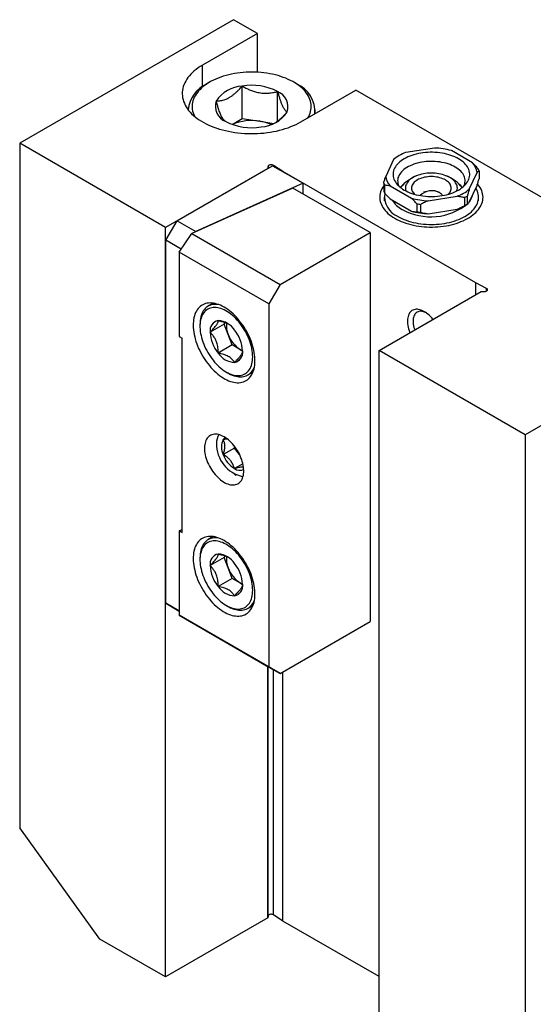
# Model space of a CAD drawing. Header units: inches. Extents: x 0.5 to 16.5, y 0.2 to 10.8.
# Tile 8 of 11: x 13.1 to 14, y 7.9 to 9.6. Entities that reach past the tile are written whole.
import ezdxf

# ---------------------------------------------------------------- set-up
doc = ezdxf.new("R2010")
doc.units = ezdxf.units.IN
doc.header["$MEASUREMENT"] = 0
doc.linetypes.add('SLD-Solid', pattern=[0])

msp = doc.modelspace()

# ---------------------------------------------------------------- linework, layer by layer
at = {"color": 7, "linetype": 'SLD-Solid', "lineweight": 25}
for p, q in [((13.4939, 9.5538), (13.1404, 9.3497)), ((13.5334, 9.531), (13.4939, 9.5538)), ((13.5334, 9.531), (13.4426, 9.4786)), ((13.5334, 9.4669), (13.5334, 9.531)), ((13.4542, 9.4505), (13.4496, 9.4478)), ((13.5081, 9.3905), (13.5081, 9.4441)), ((13.5981, 9.4478), (13.5934, 9.4505)), ((13.5667, 9.3861), (13.5667, 9.4351)), ((13.605, 9.3849), (13.6958, 9.4373)), ((14.1273, 9.1882), (13.6958, 9.4373)), ((13.4188, 9.405), (13.4188, 9.4049)), ((13.4913, 9.3808), (13.5081, 9.3905)), ((13.5081, 9.3905), (13.5374, 9.386)), ((13.6288, 9.3986), (13.6288, 9.405)), ((13.5374, 9.386), (13.5605, 9.3824)), ((13.3816, 9.2104), (13.1404, 9.3497)), ((13.1404, 9.3497), (13.1404, 8.2181)), ((13.8262, 9.3417), (13.7783, 9.3343)), ((13.7672, 9.329), (13.7637, 9.327)), ((13.8889, 9.3172), (13.8538, 9.3374)), ((13.4007, 9.2214), (13.5584, 9.3125)), ((13.5511, 9.3113), (13.5507, 9.308)), ((13.5584, 9.3125), (13.6088, 9.2834)), ((13.5754, 9.3027), (13.5598, 9.313)), ((13.7581, 9.3226), (13.7453, 9.2949)), ((13.5507, 9.308), (13.3816, 9.2104)), ((13.8941, 9.1187), (13.5754, 9.3027)), ((13.8834, 9.2736), (13.8963, 9.3013)), ((13.8995, 9.3042), (13.8995, 9.2909)), ((13.6088, 9.2834), (13.4317, 9.2035)), ((13.6088, 9.2657), (13.6088, 9.2834)), ((13.742, 9.2838), (13.742, 9.2706)), ((13.7437, 9.2668), (13.7437, 9.2801)), ((13.7526, 9.279), (13.7877, 9.2588)), ((13.8834, 9.2521), (13.8963, 9.2798)), ((13.5917, 9.2756), (13.425, 9.2004)), ((13.7195, 9.2019), (13.5917, 9.2756)), ((13.7428, 9.2603), (13.7428, 9.2544)), ((13.8131, 9.2699), (13.808, 9.2686)), ((13.8153, 9.2545), (13.8633, 9.2619)), ((13.8335, 9.2686), (13.8284, 9.2699)), ((13.8754, 9.2597), (13.8754, 9.2464)), ((13.8802, 9.2492), (13.8802, 9.2625)), ((13.8987, 9.2544), (13.8987, 9.2603)), ((13.7526, 9.2576), (13.7877, 9.2373)), ((13.7966, 9.2495), (13.7966, 9.2363)), ((13.8032, 9.2353), (13.8032, 9.2485)), ((13.8743, 9.2458), (13.8778, 9.2478)), ((13.8153, 9.2331), (13.8633, 9.2405)), ((13.3821, 9.1892), (13.4007, 9.2214)), ((13.4007, 9.2214), (13.4317, 9.2035)), ((13.3816, 7.9717), (13.3816, 9.2104)), ((13.4042, 9.1696), (13.425, 9.2004)), ((13.425, 9.2004), (13.571, 9.1161)), ((13.571, 9.1161), (13.7195, 9.2019)), ((13.7195, 9.2019), (13.7195, 8.5589)), ((13.4075, 9.1746), (13.3821, 9.1892)), ((13.3821, 8.5892), (13.3821, 9.1892)), ((13.5524, 9.084), (13.4042, 9.1696)), ((13.4042, 9.1696), (13.4042, 9.0303)), ((13.571, 9.1161), (13.5524, 9.084)), ((13.912, 9.1097), (13.8941, 9.1187)), ((13.8941, 9.0991), (13.8941, 9.1187)), ((13.7343, 9.0068), (13.9033, 9.1044)), ((13.9033, 9.1044), (13.9091, 9.1046)), ((13.4604, 9.0852), (13.4519, 9.0803)), ((13.5524, 9.084), (13.5524, 8.4839)), ((14.3291, 9.0717), (13.9755, 8.8676)), ((13.4383, 9.0502), (13.4383, 9.047)), ((13.4783, 9.0507), (13.4551, 9.0373)), ((13.4783, 9.0507), (13.4801, 9.0532)), ((13.485, 9.0334), (13.4783, 9.0507)), ((13.4917, 9.0162), (13.485, 9.0334)), ((13.4042, 9.0303), (13.4088, 9.0276)), ((13.4088, 8.7061), (13.4088, 9.0276)), ((13.4917, 9.0162), (13.4685, 9.0028)), ((13.5051, 9.0084), (13.4917, 9.0162)), ((13.5087, 9.0064), (13.5051, 9.0084)), ((13.7343, 7.7681), (13.7343, 9.0068)), ((13.9755, 8.8676), (13.7343, 9.0068)), ((13.4819, 8.9715), (13.4847, 8.9699)), ((13.5175, 8.9666), (13.526, 8.9715)), ((13.4657, 8.8571), (13.4657, 8.8537)), ((13.9755, 8.8676), (13.9755, 7.736)), ((13.4953, 8.8457), (13.4767, 8.835)), ((13.4953, 8.8457), (13.4953, 8.8489)), ((13.5038, 8.835), (13.4953, 8.8457)), ((13.5092, 8.82), (13.4953, 8.8119)), ((13.4953, 8.8025), (13.4982, 8.8008)), ((13.4088, 8.7109), (13.4042, 8.7088)), ((13.4042, 8.7088), (13.4088, 8.7061)), ((13.4042, 8.7088), (13.4042, 8.5695)), ((13.4604, 8.6994), (13.4519, 8.6945)), ((13.4383, 8.6645), (13.4383, 8.6613)), ((13.4783, 8.6649), (13.4551, 8.6515)), ((13.4783, 8.6649), (13.4801, 8.6674)), ((13.485, 8.6477), (13.4783, 8.6649)), ((13.4917, 8.6304), (13.485, 8.6477)), ((13.4917, 8.6304), (13.4685, 8.617)), ((13.5051, 8.6227), (13.4917, 8.6304)), ((13.5087, 8.6206), (13.5051, 8.6227)), ((13.3821, 8.5892), (13.4042, 8.5764)), ((13.4007, 8.5784), (13.3821, 8.5892)), ((13.4042, 8.5764), (13.4007, 8.5784)), ((13.4819, 8.5857), (13.4847, 8.5841)), ((13.5175, 8.5809), (13.526, 8.5858)), ((13.4042, 8.5695), (13.5524, 8.4839)), ((13.425, 8.5575), (13.4042, 8.5695)), ((13.571, 8.4732), (13.425, 8.5575)), ((13.571, 8.4732), (13.7195, 8.5589)), ((13.5507, 8.0692), (13.5507, 8.4849)), ((13.5524, 8.4839), (13.571, 8.4732)), ((13.5754, 8.0639), (13.5754, 8.4757)), ((13.2729, 8.0344), (13.1404, 8.2181)), ((13.5511, 8.0726), (13.5507, 8.0692)), ((13.5754, 8.0639), (13.5598, 8.0742)), ((13.5507, 8.0692), (13.3816, 7.9717)), ((13.7343, 7.9722), (13.5754, 8.0639)), ((13.3816, 7.9717), (13.2729, 8.0344))]:
    msp.add_line(p, q, dxfattribs=at)
at = {"color": 8, "linetype": 'SLD-Solid', "lineweight": 25}
for p, q in [((13.4426, 9.4434), (13.4426, 9.4786)), ((13.5511, 9.3082), (13.5511, 9.3113)), ((13.5598, 9.3116), (13.5598, 9.313)), ((13.912, 9.1053), (13.912, 9.1097)), ((13.5511, 8.0726), (13.5511, 8.4847)), ((13.5598, 8.0742), (13.5598, 8.4796))]:
    msp.add_line(p, q, dxfattribs=at)
at = {"color": 7, "linetype": 'SLD-Solid', "lineweight": 25, "flags": 128}
for points in [[(13.4426, 9.4786), (13.4389, 9.4764), (13.4354, 9.474), (13.432, 9.4716), (13.4289, 9.4691), (13.426, 9.4665), (13.4233, 9.4638), (13.4208, 9.461), (13.4185, 9.4582), (13.4165, 9.4553), (13.4147, 9.4524), (13.4131, 9.4494), (13.4118, 9.4464), (13.4108, 9.4434), (13.4099, 9.4403), (13.4094, 9.4372), (13.4091, 9.4341), (13.409, 9.431), (13.4092, 9.4279), (13.4096, 9.4248), (13.4103, 9.4217), (13.4113, 9.4186), (13.4125, 9.4156), (13.4139, 9.4126), (13.4156, 9.4097), (13.4175, 9.4067), (13.4196, 9.4039), (13.422, 9.4011), (13.4246, 9.3984), (13.4274, 9.3957), (13.4304, 9.3932), (13.4337, 9.3907), (13.4371, 9.3883), (13.4407, 9.386), (13.4445, 9.3838), (13.4485, 9.3817), (13.4527, 9.3797), (13.457, 9.3779), (13.4614, 9.3761), (13.466, 9.3745), (13.4707, 9.373), (13.4756, 9.3716), (13.4805, 9.3704), (13.4855, 9.3693), (13.4906, 9.3683), (13.4958, 9.3675), (13.5011, 9.3668), (13.5064, 9.3662), (13.5117, 9.3658), (13.5171, 9.3656), (13.5225, 9.3655), (13.5279, 9.3655), (13.5332, 9.3657), (13.5386, 9.366), (13.5439, 9.3665), (13.5492, 9.3671), (13.5544, 9.3679), (13.5596, 9.3688), (13.5646, 9.3698), (13.5696, 9.371), (13.5745, 9.3723), (13.5793, 9.3737), (13.5839, 9.3753), (13.5885, 9.377), (13.5928, 9.3788), (13.5971, 9.3807), (13.6011, 9.3827), (13.605, 9.3849)], [(13.6168, 9.3917), (13.618, 9.3938), (13.6193, 9.3965), (13.6204, 9.3993), (13.6212, 9.4021), (13.6218, 9.405), (13.6221, 9.4078), (13.6222, 9.4107), (13.6221, 9.4135), (13.6217, 9.4164), (13.621, 9.4192), (13.6201, 9.422), (13.619, 9.4248), (13.6176, 9.4275), (13.616, 9.4302), (13.6141, 9.4329), (13.6121, 9.4355), (13.6098, 9.438), (13.6073, 9.4405), (13.6045, 9.4428), (13.6016, 9.4451), (13.5985, 9.4474), (13.5951, 9.4495), (13.5916, 9.4515), (13.588, 9.4534), (13.5841, 9.4552), (13.5802, 9.4569), (13.576, 9.4585), (13.5718, 9.4599), (13.5674, 9.4613), (13.5629, 9.4625), (13.5583, 9.4635), (13.5536, 9.4645), (13.5489, 9.4653), (13.5441, 9.4659), (13.5392, 9.4664), (13.5343, 9.4668), (13.5294, 9.4671), (13.5244, 9.4671), (13.5195, 9.4671), (13.5146, 9.4669), (13.5096, 9.4666), (13.5048, 9.4661), (13.4999, 9.4654), (13.4952, 9.4647), (13.4905, 9.4638), (13.4859, 9.4627), (13.4814, 9.4616), (13.4769, 9.4603), (13.4727, 9.4589), (13.4685, 9.4573), (13.4645, 9.4557), (13.4606, 9.4539), (13.4569, 9.452), (13.4534, 9.45), (13.45, 9.4479), (13.4468, 9.4457), (13.4438, 9.4434), (13.441, 9.4411), (13.4385, 9.4386), (13.4361, 9.4361), (13.434, 9.4335), (13.4321, 9.4309), (13.4304, 9.4282), (13.429, 9.4255), (13.4278, 9.4227), (13.4268, 9.4199), (13.4261, 9.4171), (13.4256, 9.4142), (13.4254, 9.4114), (13.4254, 9.4085), (13.4257, 9.4057), (13.4262, 9.4028), (13.427, 9.4), (13.428, 9.3972), (13.4293, 9.3945), (13.4296, 9.3938)], [(13.776, 9.2722), (13.7789, 9.2707), (13.7819, 9.2692), (13.7852, 9.2678), (13.7885, 9.2666), (13.792, 9.2655), (13.7956, 9.2645), (13.7993, 9.2637), (13.8031, 9.263), (13.8069, 9.2624), (13.8109, 9.262), (13.8148, 9.2617), (13.8188, 9.2615), (13.8228, 9.2615), (13.8267, 9.2617), (13.8307, 9.262), (13.8346, 9.2624), (13.8384, 9.263), (13.8422, 9.2637), (13.8459, 9.2645), (13.8495, 9.2655), (13.853, 9.2666), (13.8564, 9.2678), (13.8596, 9.2692), (13.8627, 9.2707), (13.8656, 9.2722), (13.8683, 9.2739), (13.8708, 9.2757), (13.8732, 9.2775), (13.8753, 9.2795), (13.8772, 9.2815), (13.8789, 9.2836), (13.8804, 9.2857), (13.8816, 9.2879), (13.8826, 9.2901), (13.8833, 9.2924), (13.8838, 9.2947), (13.8841, 9.2969), (13.8841, 9.2992), (13.8838, 9.3015), (13.8833, 9.3038), (13.8826, 9.3061), (13.8816, 9.3083), (13.8804, 9.3105), (13.8789, 9.3126), (13.8772, 9.3147), (13.8753, 9.3167), (13.8732, 9.3186), (13.8708, 9.3205), (13.8683, 9.3223), (13.8656, 9.324), (13.8627, 9.3255), (13.8596, 9.327), (13.8564, 9.3283), (13.853, 9.3296), (13.8495, 9.3307), (13.8459, 9.3317), (13.8422, 9.3325), (13.8384, 9.3332), (13.8346, 9.3338), (13.8307, 9.3342), (13.8267, 9.3345), (13.8228, 9.3346), (13.8188, 9.3346), (13.8148, 9.3345), (13.8109, 9.3342), (13.8069, 9.3338), (13.8031, 9.3332), (13.7993, 9.3325), (13.7956, 9.3317), (13.792, 9.3307), (13.7885, 9.3296), (13.7852, 9.3283), (13.7819, 9.327), (13.7789, 9.3255), (13.776, 9.324), (13.7732, 9.3223), (13.7707, 9.3205), (13.7684, 9.3186), (13.7662, 9.3167), (13.7643, 9.3147), (13.7626, 9.3126), (13.7612, 9.3105), (13.7599, 9.3083), (13.7589, 9.3061), (13.7582, 9.3038), (13.7577, 9.3015), (13.7574, 9.2992), (13.7574, 9.2969), (13.7577, 9.2947), (13.7582, 9.2924), (13.7589, 9.2901), (13.7599, 9.2879), (13.7612, 9.2857), (13.7626, 9.2836), (13.7643, 9.2815), (13.7662, 9.2795), (13.7684, 9.2775), (13.7707, 9.2757), (13.7732, 9.2739), (13.776, 9.2722)], [(13.5598, 9.313), (13.559, 9.3134), (13.5579, 9.3138), (13.5568, 9.314), (13.5556, 9.314), (13.5545, 9.3138), (13.5534, 9.3135), (13.5525, 9.3131), (13.5518, 9.3126), (13.5513, 9.312), (13.5511, 9.3113)], [(13.8745, 9.2787), (13.8752, 9.2804), (13.8759, 9.2826), (13.8763, 9.2847), (13.8765, 9.2868), (13.8765, 9.289), (13.8762, 9.2911), (13.8756, 9.2933), (13.8748, 9.2954), (13.8738, 9.2974), (13.8725, 9.2994), (13.871, 9.3014), (13.8692, 9.3033), (13.8673, 9.3052), (13.8651, 9.3069), (13.8628, 9.3086), (13.8602, 9.3101), (13.8575, 9.3116), (13.8546, 9.313), (13.8516, 9.3142), (13.8484, 9.3154), (13.8451, 9.3164), (13.8417, 9.3172), (13.8382, 9.318), (13.8346, 9.3186), (13.831, 9.319), (13.8273, 9.3194), (13.8236, 9.3195), (13.8198, 9.3196), (13.8161, 9.3195), (13.8124, 9.3192), (13.8087, 9.3188), (13.8051, 9.3183), (13.8016, 9.3176), (13.7981, 9.3168), (13.7948, 9.3159), (13.7915, 9.3148), (13.7884, 9.3136), (13.7855, 9.3123), (13.7827, 9.3109), (13.78, 9.3094), (13.7776, 9.3078), (13.7753, 9.306), (13.7733, 9.3042), (13.7714, 9.3024), (13.7698, 9.3004), (13.7684, 9.2984), (13.7672, 9.2964), (13.7663, 9.2943), (13.7656, 9.2922), (13.7652, 9.2901), (13.765, 9.2879), (13.7651, 9.2858), (13.7654, 9.2836), (13.7659, 9.2815), (13.7667, 9.2794), (13.7671, 9.2787)], [(13.8629, 9.2708), (13.8631, 9.2715), (13.8635, 9.2734), (13.8637, 9.2752), (13.8636, 9.2771), (13.8632, 9.279), (13.8627, 9.2808), (13.8618, 9.2826), (13.8608, 9.2844), (13.8595, 9.2861), (13.858, 9.2878), (13.8563, 9.2894), (13.8543, 9.2909), (13.8522, 9.2923), (13.8499, 9.2936), (13.8475, 9.2949), (13.8449, 9.296), (13.8421, 9.297), (13.8392, 9.2978), (13.8362, 9.2986), (13.8332, 9.2992), (13.83, 9.2997), (13.8268, 9.3), (13.8236, 9.3002), (13.8204, 9.3002), (13.8171, 9.3002), (13.8139, 9.2999), (13.8107, 9.2996), (13.8076, 9.2991), (13.8045, 9.2984), (13.8016, 9.2976), (13.7987, 9.2967), (13.796, 9.2957), (13.7934, 9.2946), (13.791, 9.2933), (13.7888, 9.292), (13.7867, 9.2905), (13.7848, 9.289), (13.7831, 9.2874), (13.7817, 9.2857), (13.7805, 9.284), (13.7795, 9.2822), (13.7787, 9.2804), (13.7782, 9.2785), (13.7779, 9.2767), (13.7779, 9.2748), (13.7781, 9.2729), (13.7786, 9.2711), (13.7786, 9.2708)], [(13.8483, 9.2651), (13.8492, 9.266), (13.8505, 9.2675), (13.8516, 9.269), (13.8525, 9.2706), (13.8531, 9.2722), (13.8534, 9.2738), (13.8536, 9.2755), (13.8534, 9.2771), (13.8531, 9.2788), (13.8525, 9.2804), (13.8516, 9.282), (13.8505, 9.2835), (13.8492, 9.285), (13.8476, 9.2863), (13.8459, 9.2877), (13.844, 9.2889), (13.8419, 9.29), (13.8396, 9.291), (13.8372, 9.2919), (13.8346, 9.2926), (13.832, 9.2933), (13.8293, 9.2938), (13.8265, 9.2941), (13.8236, 9.2944), (13.8208, 9.2944), (13.8179, 9.2944), (13.8151, 9.2941), (13.8123, 9.2938), (13.8095, 9.2933), (13.8069, 9.2926), (13.8044, 9.2919), (13.8019, 9.291), (13.7997, 9.29), (13.7976, 9.2889), (13.7956, 9.2877), (13.7939, 9.2863), (13.7924, 9.285), (13.791, 9.2835), (13.7899, 9.282), (13.7891, 9.2804), (13.7885, 9.2788), (13.7881, 9.2771), (13.788, 9.2755), (13.7881, 9.2738), (13.7885, 9.2722), (13.7891, 9.2706), (13.7899, 9.269), (13.791, 9.2675), (13.7924, 9.266), (13.7933, 9.2651)], [(13.742, 9.2792), (13.7404, 9.2769), (13.739, 9.2743), (13.7378, 9.2718), (13.7369, 9.2692), (13.7362, 9.2666), (13.7357, 9.264), (13.7355, 9.2613), (13.7355, 9.2587), (13.7358, 9.256), (13.7363, 9.2534), (13.7371, 9.2508), (13.7381, 9.2482), (13.7393, 9.2457), (13.7408, 9.2432), (13.7425, 9.2407), (13.7445, 9.2383), (13.7466, 9.236), (13.749, 9.2337), (13.7516, 9.2315), (13.7543, 9.2294), (13.7573, 9.2274), (13.7604, 9.2255)], [(13.7604, 9.2255), (13.7638, 9.2237), (13.7673, 9.222), (13.7709, 9.2204), (13.7747, 9.2189), (13.7786, 9.2175), (13.7827, 9.2163), (13.7868, 9.2152), (13.7911, 9.2142), (13.7954, 9.2133), (13.7998, 9.2126), (13.8043, 9.212), (13.8088, 9.2116), (13.8133, 9.2113), (13.8179, 9.2111), (13.8225, 9.2111), (13.8271, 9.2112), (13.8316, 9.2115), (13.8361, 9.2119), (13.8406, 9.2124), (13.845, 9.2131), (13.8494, 9.2139), (13.8537, 9.2149), (13.8579, 9.216), (13.8619, 9.2172), (13.8659, 9.2185), (13.8697, 9.22), (13.8734, 9.2216), (13.8769, 9.2233), (13.8803, 9.225), (13.8835, 9.2269), (13.8865, 9.2289), (13.8893, 9.231), (13.8919, 9.2332), (13.8944, 9.2354), (13.8966, 9.2377), (13.8986, 9.2401), (13.9003, 9.2426), (13.9019, 9.2451), (13.9032, 9.2476), (13.9042, 9.2502), (13.9051, 9.2528), (13.9056, 9.2554), (13.906, 9.258), (13.9061, 9.2607), (13.9059, 9.2633), (13.9055, 9.2659), (13.9049, 9.2686), (13.904, 9.2712), (13.9029, 9.2737), (13.9015, 9.2762), (13.8999, 9.2787), (13.8981, 9.2811), (13.8971, 9.2823)], [(13.7656, 9.2285), (13.7688, 9.2268), (13.7721, 9.2251), (13.7756, 9.2236), (13.7793, 9.2222), (13.783, 9.2209), (13.7869, 9.2198), (13.7909, 9.2187), (13.795, 9.2178), (13.7992, 9.2171), (13.8034, 9.2164), (13.8077, 9.216), (13.812, 9.2156), (13.8164, 9.2154), (13.8208, 9.2153), (13.8251, 9.2154), (13.8295, 9.2156), (13.8338, 9.216), (13.8381, 9.2164), (13.8424, 9.2171), (13.8465, 9.2178), (13.8506, 9.2187), (13.8546, 9.2198), (13.8585, 9.2209), (13.8623, 9.2222), (13.8659, 9.2236), (13.8694, 9.2251), (13.8727, 9.2268), (13.8759, 9.2285), (13.8789, 9.2303), (13.8817, 9.2323), (13.8844, 9.2343), (13.8868, 9.2364), (13.889, 9.2386), (13.891, 9.2408), (13.8928, 9.2431), (13.8944, 9.2455), (13.8957, 9.2479), (13.8968, 9.2503), (13.8976, 9.2528), (13.8983, 9.2553), (13.8986, 9.2578), (13.8987, 9.2603), (13.8986, 9.2629), (13.8983, 9.2654), (13.8976, 9.2679), (13.8968, 9.2703), (13.8957, 9.2728), (13.8944, 9.2752), (13.8942, 9.2754)], [(13.9091, 9.1046), (13.9102, 9.1048), (13.9113, 9.1051), (13.9122, 9.1055), (13.9129, 9.106), (13.9134, 9.1066), (13.9137, 9.1073), (13.9136, 9.108), (13.9133, 9.1086), (13.9128, 9.1092), (13.912, 9.1097)], [(13.4782, 9.0786), (13.4752, 9.0803), (13.4722, 9.0817), (13.4693, 9.0829), (13.4663, 9.0839), (13.4634, 9.0846), (13.4606, 9.0852), (13.4578, 9.0855), (13.4551, 9.0856), (13.4525, 9.0854), (13.4499, 9.0851), (13.4475, 9.0845), (13.4451, 9.0837), (13.4429, 9.0826), (13.4408, 9.0814), (13.4388, 9.0799), (13.437, 9.0783), (13.4353, 9.0764), (13.4338, 9.0743), (13.4324, 9.0721), (13.4311, 9.0696), (13.43, 9.067), (13.4291, 9.0642), (13.4284, 9.0613), (13.4278, 9.0583), (13.4274, 9.0551), (13.4272, 9.0517), (13.4272, 9.0483), (13.4273, 9.0448), (13.4276, 9.0411), (13.4281, 9.0374), (13.4287, 9.0337), (13.4296, 9.0299), (13.4306, 9.0261), (13.4317, 9.0222), (13.433, 9.0183), (13.4345, 9.0145), (13.4361, 9.0106), (13.4379, 9.0068), (13.4398, 9.003), (13.4418, 8.9993), (13.444, 8.9957), (13.4463, 8.9921), (13.4487, 8.9886), (13.4512, 8.9853), (13.4538, 8.9821), (13.4564, 8.9789), (13.4592, 8.976), (13.462, 8.9732), (13.4649, 8.9705), (13.4678, 8.968), (13.4707, 8.9657), (13.4737, 8.9636), (13.4767, 8.9617), (13.4797, 8.9599), (13.4827, 8.9584), (13.4857, 8.9571), (13.4886, 8.956), (13.4915, 8.9551), (13.4944, 8.9545), (13.4972, 8.954), (13.5, 8.9538), (13.5026, 8.9538), (13.5052, 8.9541), (13.5077, 8.9546), (13.5101, 8.9553), (13.5124, 8.9562), (13.5146, 8.9573), (13.5166, 8.9587), (13.5185, 8.9603), (13.5203, 8.962), (13.5219, 8.964), (13.5234, 8.9662), (13.5247, 8.9685), (13.5258, 8.971), (13.5268, 8.9737), (13.5277, 8.9766), (13.5283, 8.9796), (13.5288, 8.9827), (13.5291, 8.986), (13.5292, 8.9894), (13.5292, 8.9929), (13.529, 8.9964), (13.5286, 9.0001), (13.528, 9.0038), (13.5273, 9.0076), (13.5264, 9.0114), (13.5253, 9.0153), (13.524, 9.0191), (13.5227, 9.023), (13.5211, 9.0269), (13.5194, 9.0307), (13.5176, 9.0345), (13.5156, 9.0382), (13.5135, 9.0419), (13.5113, 9.0455), (13.5089, 9.049), (13.5065, 9.0524), (13.5039, 9.0557), (13.5013, 9.0589), (13.4986, 9.062), (13.4958, 9.0648), (13.493, 9.0676), (13.4901, 9.0702), (13.4871, 9.0726), (13.4842, 9.0748), (13.4812, 9.0768), (13.4782, 9.0786)], [(13.4693, 9.0829), (13.4666, 9.0832), (13.464, 9.0833), (13.4615, 9.0832), (13.4591, 9.0829), (13.4567, 9.0823), (13.4545, 9.0816), (13.4524, 9.0806), (13.4504, 9.0793), (13.4486, 9.0779), (13.4468, 9.0763), (13.4453, 9.0744), (13.4438, 9.0724), (13.4425, 9.0702), (13.4414, 9.0678), (13.4405, 9.0652), (13.4397, 9.0625), (13.4391, 9.0596), (13.4387, 9.0566), (13.4384, 9.0535), (13.4383, 9.0502)], [(13.5255, 8.9967), (13.5254, 8.9999), (13.5252, 9.0032), (13.5247, 9.0066), (13.5241, 9.0101), (13.5234, 9.0136), (13.5224, 9.0172), (13.5213, 9.0208), (13.52, 9.0243), (13.5186, 9.0279), (13.517, 9.0314), (13.5153, 9.0349), (13.5135, 9.0384), (13.5115, 9.0418), (13.5094, 9.0451), (13.5072, 9.0483), (13.5049, 9.0514), (13.5025, 9.0543), (13.5, 9.0572), (13.4975, 9.0599), (13.4949, 9.0625), (13.4922, 9.0648), (13.4895, 9.0671), (13.4867, 9.0691), (13.484, 9.0709), (13.4812, 9.0726), (13.4785, 9.074), (13.4757, 9.0753), (13.473, 9.0763), (13.4703, 9.0771), (13.4677, 9.0777), (13.4651, 9.078), (13.4625, 9.0781), (13.4601, 9.078), (13.4578, 9.0777), (13.4555, 9.0772), (13.4534, 9.0764), (13.4513, 9.0754), (13.4494, 9.0742), (13.4476, 9.0728), (13.446, 9.0711), (13.4445, 9.0693), (13.4431, 9.0673), (13.442, 9.0651), (13.4409, 9.0627), (13.4401, 9.0602), (13.4394, 9.0575), (13.4388, 9.0547), (13.4385, 9.0517), (13.4383, 9.0486), (13.4383, 9.0454), (13.4385, 9.0421), (13.4388, 9.0387), (13.4394, 9.0353), (13.4401, 9.0318), (13.4409, 9.0283), (13.442, 9.0247), (13.4431, 9.0211), (13.4445, 9.0176), (13.446, 9.014), (13.4476, 9.0105), (13.4494, 9.007), (13.4513, 9.0036), (13.4534, 9.0003), (13.4555, 8.997), (13.4578, 8.9939), (13.4601, 8.9908), (13.4625, 8.9879), (13.4651, 8.9851), (13.4677, 8.9825), (13.4703, 8.98), (13.473, 8.9777), (13.4757, 8.9756), (13.4785, 8.9736), (13.4812, 8.9719), (13.484, 8.9703), (13.4867, 8.969), (13.4895, 8.9679), (13.4922, 8.967), (13.4949, 8.9663), (13.4975, 8.9658), (13.5, 8.9656), (13.5025, 8.9656), (13.5049, 8.9658), (13.5072, 8.9662), (13.5094, 8.9669), (13.5115, 8.9678), (13.5135, 8.9689), (13.5153, 8.9702), (13.517, 8.9717), (13.5186, 8.9734), (13.52, 8.9754), (13.5213, 8.9775), (13.5224, 8.9797), (13.5234, 8.9822), (13.5241, 8.9848), (13.5247, 8.9876), (13.5252, 8.9905), (13.5254, 8.9935), (13.5255, 8.9967)], [(13.8235, 9.0583), (13.8232, 9.0586), (13.8213, 9.061), (13.8192, 9.0632), (13.8172, 9.0652), (13.815, 9.0671), (13.8128, 9.0688), (13.8106, 9.0704), (13.8084, 9.0717), (13.8062, 9.0728), (13.804, 9.0737), (13.8019, 9.0744), (13.7997, 9.0749), (13.7977, 9.0751), (13.7957, 9.0751), (13.7938, 9.0749), (13.792, 9.0745), (13.7903, 9.0738), (13.7887, 9.073), (13.7873, 9.0719), (13.7859, 9.0706), (13.7848, 9.0691), (13.7838, 9.0674), (13.7829, 9.0655), (13.7822, 9.0635), (13.7817, 9.0613), (13.7813, 9.059), (13.7812, 9.0566), (13.7812, 9.054), (13.7813, 9.0514), (13.7817, 9.0486), (13.7822, 9.0458), (13.7829, 9.043), (13.7838, 9.0402), (13.7848, 9.0373), (13.7852, 9.0362)], [(13.8114, 9.0698), (13.8096, 9.0706), (13.8076, 9.0712), (13.8057, 9.0717), (13.8038, 9.0718), (13.802, 9.0718), (13.8003, 9.0715), (13.7987, 9.071), (13.7972, 9.0703), (13.7958, 9.0694), (13.7946, 9.0682), (13.7935, 9.0669), (13.7926, 9.0654), (13.7918, 9.0637), (13.7912, 9.0618), (13.7908, 9.0597), (13.7905, 9.0576), (13.7904, 9.0553), (13.7905, 9.0529), (13.7908, 9.0504), (13.7912, 9.0479), (13.7918, 9.0453), (13.7926, 9.0427), (13.7932, 9.0409)], [(13.5051, 9.0084), (13.5071, 9.0074), (13.5087, 9.0067)], [(13.4847, 8.9699), (13.4861, 8.9691), (13.489, 8.9676), (13.4918, 8.9664), (13.4946, 8.9654), (13.4974, 8.9646), (13.5001, 8.964), (13.5028, 8.9637), (13.5054, 8.9635), (13.5079, 8.9637), (13.5103, 8.964), (13.5127, 8.9645), (13.5149, 8.9653), (13.517, 8.9663), (13.519, 8.9676), (13.5208, 8.969), (13.5226, 8.9706), (13.5241, 8.9725), (13.5256, 8.9745), (13.5268, 8.9767), (13.528, 8.9791), (13.5284, 8.9803)], [(13.4782, 8.8643), (13.4758, 8.8656), (13.4734, 8.8667), (13.4711, 8.8675), (13.4687, 8.8682), (13.4665, 8.8686), (13.4643, 8.8687), (13.4621, 8.8687), (13.4601, 8.8684), (13.4582, 8.8679), (13.4563, 8.8672), (13.4546, 8.8662), (13.453, 8.865), (13.4516, 8.8637), (13.4503, 8.8621), (13.4491, 8.8603), (13.4481, 8.8584), (13.4473, 8.8562), (13.4467, 8.8539), (13.4462, 8.8515), (13.4459, 8.8489), (13.4457, 8.8463), (13.4458, 8.8435), (13.446, 8.8406), (13.4464, 8.8376), (13.447, 8.8346), (13.4477, 8.8315), (13.4486, 8.8284), (13.4497, 8.8253), (13.4509, 8.8222), (13.4523, 8.8192), (13.4538, 8.8161), (13.4555, 8.8132), (13.4572, 8.8103), (13.4591, 8.8075), (13.4611, 8.8048), (13.4632, 8.8022), (13.4654, 8.7998), (13.4676, 8.7975), (13.4699, 8.7954), (13.4722, 8.7934), (13.4746, 8.7916), (13.477, 8.79), (13.4794, 8.7886), (13.4818, 8.7875), (13.4842, 8.7865), (13.4865, 8.7858), (13.4888, 8.7852), (13.491, 8.785), (13.4932, 8.7849), (13.4953, 8.7851), (13.4973, 8.7854), (13.4992, 8.7861), (13.501, 8.7869), (13.5026, 8.788), (13.5041, 8.7892), (13.5055, 8.7907), (13.5067, 8.7924), (13.5078, 8.7943), (13.5087, 8.7963), (13.5094, 8.7985), (13.51, 8.8009), (13.5104, 8.8034), (13.5106, 8.806), (13.5107, 8.8088), (13.5105, 8.8116), (13.5102, 8.8145), (13.5097, 8.8175), (13.5091, 8.8206), (13.5083, 8.8237), (13.5073, 8.8267), (13.5061, 8.8298), (13.5048, 8.8329), (13.5034, 8.836), (13.5018, 8.839), (13.5001, 8.8419), (13.4983, 8.8447), (13.4963, 8.8475), (13.4943, 8.8501), (13.4921, 8.8526), (13.4899, 8.855), (13.4877, 8.8572), (13.4853, 8.8593), (13.483, 8.8611), (13.4806, 8.8628), (13.4782, 8.8643)], [(13.4782, 8.6929), (13.4752, 8.6945), (13.4722, 8.6959), (13.4693, 8.6971), (13.4663, 8.6981), (13.4634, 8.6989), (13.4606, 8.6994), (13.4578, 8.6997), (13.4551, 8.6998), (13.4525, 8.6997), (13.4499, 8.6993), (13.4475, 8.6987), (13.4451, 8.6979), (13.4429, 8.6969), (13.4408, 8.6956), (13.4388, 8.6942), (13.437, 8.6925), (13.4353, 8.6906), (13.4338, 8.6886), (13.4324, 8.6863), (13.4311, 8.6839), (13.43, 8.6813), (13.4291, 8.6785), (13.4284, 8.6756), (13.4278, 8.6725), (13.4274, 8.6693), (13.4272, 8.666), (13.4272, 8.6625), (13.4273, 8.659), (13.4276, 8.6554), (13.4281, 8.6517), (13.4287, 8.6479), (13.4296, 8.6441), (13.4306, 8.6403), (13.4317, 8.6364), (13.433, 8.6326), (13.4345, 8.6287), (13.4361, 8.6248), (13.4379, 8.621), (13.4398, 8.6173), (13.4418, 8.6135), (13.444, 8.6099), (13.4463, 8.6063), (13.4487, 8.6029), (13.4512, 8.5995), (13.4538, 8.5963), (13.4564, 8.5932), (13.4592, 8.5902), (13.462, 8.5874), (13.4649, 8.5847), (13.4678, 8.5822), (13.4707, 8.5799), (13.4737, 8.5778), (13.4767, 8.5759), (13.4797, 8.5742), (13.4827, 8.5726), (13.4857, 8.5713), (13.4886, 8.5702), (13.4915, 8.5693), (13.4944, 8.5687), (13.4972, 8.5683), (13.5, 8.5681), (13.5026, 8.5681), (13.5052, 8.5683), (13.5077, 8.5688), (13.5101, 8.5695), (13.5124, 8.5704), (13.5146, 8.5716), (13.5166, 8.5729), (13.5185, 8.5745), (13.5203, 8.5763), (13.5219, 8.5782), (13.5234, 8.5804), (13.5247, 8.5828), (13.5258, 8.5853), (13.5268, 8.588), (13.5277, 8.5908), (13.5283, 8.5938), (13.5288, 8.597), (13.5291, 8.6002), (13.5292, 8.6036), (13.5292, 8.6071), (13.529, 8.6107), (13.5286, 8.6143), (13.528, 8.6181), (13.5273, 8.6218), (13.5264, 8.6257), (13.5253, 8.6295), (13.524, 8.6334), (13.5227, 8.6372), (13.5211, 8.6411), (13.5194, 8.6449), (13.5176, 8.6487), (13.5156, 8.6525), (13.5135, 8.6561), (13.5113, 8.6597), (13.5089, 8.6633), (13.5065, 8.6667), (13.5039, 8.67), (13.5013, 8.6731), (13.4986, 8.6762), (13.4958, 8.6791), (13.493, 8.6818), (13.4901, 8.6844), (13.4871, 8.6868), (13.4842, 8.689), (13.4812, 8.691), (13.4782, 8.6929)], [(13.4693, 8.6971), (13.4666, 8.6975), (13.464, 8.6976), (13.4615, 8.6975), (13.4591, 8.6971), (13.4567, 8.6966), (13.4545, 8.6958), (13.4524, 8.6948), (13.4504, 8.6936), (13.4486, 8.6921), (13.4468, 8.6905), (13.4453, 8.6887), (13.4438, 8.6866), (13.4425, 8.6844), (13.4414, 8.682), (13.4405, 8.6794), (13.4397, 8.6767), (13.4391, 8.6739), (13.4387, 8.6708), (13.4384, 8.6677), (13.4383, 8.6645)], [(13.5255, 8.6109), (13.5254, 8.6141), (13.5252, 8.6175), (13.5247, 8.6209), (13.5241, 8.6243), (13.5234, 8.6279), (13.5224, 8.6314), (13.5213, 8.635), (13.52, 8.6386), (13.5186, 8.6421), (13.517, 8.6457), (13.5153, 8.6492), (13.5135, 8.6526), (13.5115, 8.656), (13.5094, 8.6593), (13.5072, 8.6625), (13.5049, 8.6656), (13.5025, 8.6686), (13.5, 8.6714), (13.4975, 8.6741), (13.4949, 8.6767), (13.4922, 8.6791), (13.4895, 8.6813), (13.4867, 8.6833), (13.484, 8.6852), (13.4812, 8.6868), (13.4785, 8.6883), (13.4757, 8.6895), (13.473, 8.6905), (13.4703, 8.6913), (13.4677, 8.6919), (13.4651, 8.6923), (13.4625, 8.6924), (13.4601, 8.6923), (13.4578, 8.692), (13.4555, 8.6914), (13.4534, 8.6906), (13.4513, 8.6896), (13.4494, 8.6884), (13.4476, 8.687), (13.446, 8.6854), (13.4445, 8.6835), (13.4431, 8.6815), (13.442, 8.6793), (13.4409, 8.677), (13.4401, 8.6744), (13.4394, 8.6717), (13.4388, 8.6689), (13.4385, 8.6659), (13.4383, 8.6628), (13.4383, 8.6596), (13.4385, 8.6563), (13.4388, 8.653), (13.4394, 8.6495), (13.4401, 8.646), (13.4409, 8.6425), (13.442, 8.6389), (13.4431, 8.6354), (13.4445, 8.6318), (13.446, 8.6283), (13.4476, 8.6247), (13.4494, 8.6213), (13.4513, 8.6178), (13.4534, 8.6145), (13.4555, 8.6112), (13.4578, 8.6081), (13.4601, 8.605), (13.4625, 8.6021), (13.4651, 8.5993), (13.4677, 8.5967), (13.4703, 8.5942), (13.473, 8.5919), (13.4757, 8.5898), (13.4785, 8.5879), (13.4812, 8.5861), (13.484, 8.5846), (13.4867, 8.5832), (13.4895, 8.5821), (13.4922, 8.5812), (13.4949, 8.5805), (13.4975, 8.58), (13.5, 8.5798), (13.5025, 8.5798), (13.5049, 8.58), (13.5072, 8.5804), (13.5094, 8.5811), (13.5115, 8.582), (13.5135, 8.5831), (13.5153, 8.5844), (13.517, 8.5859), (13.5186, 8.5877), (13.52, 8.5896), (13.5213, 8.5917), (13.5224, 8.594), (13.5234, 8.5964), (13.5241, 8.5991), (13.5247, 8.6018), (13.5252, 8.6047), (13.5254, 8.6078), (13.5255, 8.6109)], [(13.5051, 8.6227), (13.5071, 8.6216), (13.5087, 8.6209)], [(13.4847, 8.5841), (13.4861, 8.5833), (13.489, 8.5819), (13.4918, 8.5806), (13.4946, 8.5796), (13.4974, 8.5788), (13.5001, 8.5782), (13.5028, 8.5779), (13.5054, 8.5778), (13.5079, 8.5779), (13.5103, 8.5782), (13.5127, 8.5788), (13.5149, 8.5796), (13.517, 8.5806), (13.519, 8.5818), (13.5208, 8.5832), (13.5226, 8.5849), (13.5241, 8.5867), (13.5256, 8.5887), (13.5268, 8.591), (13.528, 8.5933), (13.5284, 8.5946)], [(13.5598, 8.0742), (13.559, 8.0747), (13.5579, 8.075), (13.5568, 8.0752), (13.5556, 8.0752), (13.5545, 8.0751), (13.5534, 8.0748), (13.5525, 8.0744), (13.5518, 8.0738), (13.5513, 8.0732), (13.5511, 8.0726)]]:
    msp.add_lwpolyline(points, dxfattribs=at)
at = {"color": 7, "linetype": 'SLD-Solid', "lineweight": 25}
for centre, radius, start, end in [((13.4716, 9.3996), 0.053, 114.539, 174.1533), ((13.5114, 9.3889), 0.0553, 93.4335, 146.5611), ((13.5239, 9.3524), 0.093, 62.6428, 99.7711), ((13.5782, 9.4018), 0.0501, 355.9009, 66.6116), ((13.5572, 9.4101), 0.0266, 340.539, 69.2579), ((13.4904, 9.4105), 0.0266, 160.539, 249.2579), ((13.5362, 9.4318), 0.0553, 273.4335, 326.5611), ((13.5237, 9.4682), 0.093, 242.6428, 279.7711), ((13.5238, 9.3038), 0.0834, 80.5991, 112.7016), ((13.5268, 9.3141), 0.0727, 66.3467, 81.6476), ((13.8215, 9.2202), 0.1216, 74.6259, 87.788), ((13.8032, 9.2677), 0.0711, 110.5671, 129.4275), ((13.8005, 9.2631), 0.0737, 119.9943, 122.1063), ((13.8658, 9.2968), 0.0308, 8.3881, 41.4088), ((13.7758, 9.2994), 0.0308, 188.3881, 221.4088), ((13.8208, 9.2353), 0.0653, 112.6128, 141.1329), ((13.8208, 9.2353), 0.0653, 38.8671, 67.3872), ((13.8692, 9.2924), 0.0325, 21.2379, 28.559), ((13.7723, 9.2956), 0.0325, 201.2379, 208.559), ((13.7963, 9.2559), 0.0336, 128.4502, 142.3771), ((13.8451, 9.2558), 0.0338, 37.6627, 51.51), ((13.7723, 9.2824), 0.0325, 201.2379, 208.559), ((13.7793, 9.2618), 0.036, 171.7287, 247.7099), ((13.8212, 9.2446), 0.0266, 59.4284, 135.6786), ((13.8289, 9.2565), 0.0123, 32.3931, 62.2812), ((13.8383, 9.3285), 0.0711, 290.5671, 309.4275), ((13.8398, 9.3269), 0.0761, 297.9213, 302.0733), ((13.8616, 9.2695), 0.0277, 323.5172, 346.6859), ((13.7931, 9.279), 0.0439, 212.131, 241.8723), ((13.8198, 9.3251), 0.0971, 240.8425, 309.5423), ((13.82, 9.376), 0.1216, 254.6259, 267.788), ((13.8198, 9.378), 0.1305, 259.7583, 262.6556), ((13.834, 9.316), 0.081, 291.1742, 299.8437), ((13.8398, 9.3137), 0.0761, 297.9213, 302.0733), ((13.82, 9.3546), 0.1216, 254.6259, 267.788), ((13.8198, 9.3647), 0.1305, 259.7583, 262.6556), ((13.4717, 9.0399), 0.0168, 100.8704, 188.9283), ((13.4666, 9.0221), 0.0344, 33.2562, 86.7492), ((13.5209, 9.0485), 0.0389, 174.3157, 202.8414), ((13.5133, 9.04), 0.0582, 182.6617, 219.7496), ((13.5323, 9.0508), 0.0504, 200.2271, 237.362), ((13.4505, 9.0037), 0.0582, 2.6617, 39.7496), ((13.4973, 9.0216), 0.0344, 213.2562, 266.7492), ((13.4921, 9.0038), 0.0168, 280.8704, 8.9283), ((13.4922, 8.8546), 0.0265, 149.6234, 181.9254), ((13.5209, 8.8525), 0.0552, 178.7582, 258.0119), ((13.5021, 8.8474), 0.0283, 154.036, 205.964), ((13.4855, 8.8537), 0.0107, 118.9756, 145.4213), ((13.5396, 8.8623), 0.045, 202.8145, 217.1801), ((13.52, 8.8508), 0.0461, 200.0387, 237.5505), ((13.5041, 8.8239), 0.0149, 233.6029, 296.1247), ((13.4717, 8.6541), 0.0168, 100.8704, 188.9283), ((13.4666, 8.6363), 0.0344, 33.2562, 86.7492), ((13.5209, 8.6628), 0.0389, 174.3157, 202.8414), ((13.5133, 8.6542), 0.0582, 182.6617, 219.7496), ((13.5323, 8.6651), 0.0504, 200.2271, 237.362), ((13.4505, 8.6179), 0.0582, 2.6617, 39.7496), ((13.4973, 8.6359), 0.0344, 213.2562, 266.7492), ((13.4921, 8.618), 0.0168, 280.8704, 8.9283)]:
    msp.add_arc(centre, radius, start, end, dxfattribs=at)
for points, knots in [([(13.4653, 9.4194), (13.4665, 9.4194), (13.469, 9.4195), (13.4727, 9.4199), (13.4763, 9.4207), (13.4799, 9.4219), (13.4837, 9.4234), (13.4875, 9.4255), (13.4913, 9.428), (13.4951, 9.431), (13.4989, 9.4343), (13.5023, 9.4378), (13.5054, 9.441), (13.5072, 9.4431), (13.5081, 9.4441)], [0, 0, 0, 0, 0.091617, 0.183578, 0.265546, 0.34749, 0.432011, 0.516519, 0.602124, 0.687748, 0.776334, 0.864951, 0.932407, 1, 1, 1, 1]), ([(13.5081, 9.4441), (13.5101, 9.443), (13.5141, 9.4408), (13.5204, 9.4379), (13.5269, 9.4354), (13.533, 9.4337), (13.5384, 9.4328), (13.5432, 9.4323), (13.5479, 9.4322), (13.5535, 9.4325), (13.5598, 9.4334), (13.5644, 9.4345), (13.5667, 9.4351)], [0, 0, 0, 0, 0.108079, 0.216108, 0.328005, 0.439827, 0.516649, 0.593473, 0.67284, 0.752227, 0.875546, 1, 1, 1, 1]), ([(13.5667, 9.4351), (13.5672, 9.4331), (13.5683, 9.4292), (13.57, 9.4236), (13.5717, 9.4184), (13.5733, 9.4141), (13.5748, 9.4109), (13.5761, 9.4084), (13.5773, 9.4063), (13.5788, 9.4043), (13.5805, 9.4025), (13.5818, 9.4017), (13.5824, 9.4013)], [0, 0, 0, 0, 0.108079, 0.216108, 0.328005, 0.439827, 0.516649, 0.593473, 0.67284, 0.752227, 0.875546, 1, 1, 1, 1]), ([(13.481, 9.3856), (13.4804, 9.3859), (13.4794, 9.3866), (13.4777, 9.3883), (13.4759, 9.3906), (13.4743, 9.3934), (13.4728, 9.3964), (13.4716, 9.3994), (13.4703, 9.4028), (13.4688, 9.4072), (13.4671, 9.4127), (13.4659, 9.4171), (13.4653, 9.4194)], [0, 0, 0, 0, 0.108079, 0.216108, 0.328005, 0.439827, 0.516649, 0.593473, 0.67284, 0.752227, 0.875546, 1, 1, 1, 1]), ([(13.5824, 9.4013), (13.5805, 9.3992), (13.5776, 9.3959), (13.5732, 9.3916), (13.5695, 9.3883), (13.5663, 9.3858), (13.5644, 9.3845), (13.5638, 9.3841)], [0, 0, 0, 0, 0.310427, 0.507731, 0.704975, 0.908279, 1, 1, 1, 1]), ([(13.7581, 9.3226), (13.7587, 9.3232), (13.7598, 9.3244), (13.7608, 9.3252), (13.7614, 9.3255)], [0, 0, 0, 0, 0.499097, 1, 1, 1, 1]), ([(13.8889, 9.3172), (13.8904, 9.3157), (13.8934, 9.3127), (13.8963, 9.3095), (13.8978, 9.3079)], [0, 0, 0, 0, 0.499097, 1, 1, 1, 1]), ([(13.742, 9.2838), (13.7425, 9.2857), (13.7436, 9.2896), (13.7447, 9.2931), (13.7453, 9.2949)], [0, 0, 0, 0, 0.499192, 1, 1, 1, 1]), ([(13.8995, 9.3042), (13.899, 9.3038), (13.8979, 9.303), (13.8968, 9.3018), (13.8963, 9.3013)], [0, 0, 0, 0, 0.499192, 1, 1, 1, 1]), ([(13.7526, 9.279), (13.7511, 9.2793), (13.7481, 9.2798), (13.7452, 9.28), (13.7437, 9.2801)], [0, 0, 0, 0, 0.499097, 1, 1, 1, 1]), ([(13.8963, 9.2798), (13.8968, 9.2816), (13.8979, 9.2852), (13.899, 9.289), (13.8995, 9.2909)], [0, 0, 0, 0, 0.499097, 1, 1, 1, 1]), ([(13.7437, 9.2668), (13.7452, 9.2652), (13.7481, 9.262), (13.7511, 9.2591), (13.7526, 9.2576)], [0, 0, 0, 0, 0.499192, 1, 1, 1, 1]), ([(13.8754, 9.2597), (13.8734, 9.2602), (13.8694, 9.2611), (13.8653, 9.2616), (13.8633, 9.2619)], [0, 0, 0, 0, 0.499192, 1, 1, 1, 1]), ([(13.8834, 9.2736), (13.8829, 9.2718), (13.8818, 9.2682), (13.8807, 9.2644), (13.8802, 9.2625)], [0, 0, 0, 0, 0.499097, 1, 1, 1, 1]), ([(13.7966, 9.2495), (13.7952, 9.2511), (13.7923, 9.2543), (13.7893, 9.2573), (13.7877, 9.2588)], [0, 0, 0, 0, 0.499192, 1, 1, 1, 1]), ([(13.8153, 9.2545), (13.8132, 9.2536), (13.8091, 9.2517), (13.8051, 9.2496), (13.8032, 9.2485)], [0, 0, 0, 0, 0.499097, 1, 1, 1, 1]), ([(13.8633, 9.2405), (13.8653, 9.2414), (13.8694, 9.2433), (13.8734, 9.2454), (13.8754, 9.2464)], [0, 0, 0, 0, 0.499097, 1, 1, 1, 1]), ([(13.8802, 9.2492), (13.8807, 9.2496), (13.8818, 9.2504), (13.8829, 9.2515), (13.8834, 9.2521)], [0, 0, 0, 0, 0.499192, 1, 1, 1, 1]), ([(13.7877, 9.2373), (13.7893, 9.2371), (13.7923, 9.2365), (13.7952, 9.2364), (13.7966, 9.2363)], [0, 0, 0, 0, 0.499097, 1, 1, 1, 1]), ([(13.8032, 9.2353), (13.8051, 9.2348), (13.8091, 9.2339), (13.8132, 9.2334), (13.8153, 9.2331)], [0, 0, 0, 0, 0.499192, 1, 1, 1, 1]), ([(13.4551, 9.0373), (13.456, 9.0382), (13.4578, 9.04), (13.4603, 9.0427), (13.4626, 9.0452), (13.4644, 9.0475), (13.4657, 9.0493), (13.4666, 9.0507), (13.4674, 9.0521), (13.468, 9.0535), (13.4684, 9.055), (13.4685, 9.0559), (13.4685, 9.0564)], [0, 0, 0, 0, 0.108078, 0.216106, 0.328002, 0.439822, 0.516644, 0.593468, 0.672836, 0.752223, 0.875544, 1, 1, 1, 1]), ([(13.4685, 9.0564), (13.4702, 9.056), (13.4729, 9.0554), (13.4766, 9.0544), (13.4796, 9.0535), (13.4819, 9.0525), (13.4832, 9.0519), (13.4836, 9.0517)], [0, 0, 0, 0, 0.309001, 0.505399, 0.701737, 0.904107, 1, 1, 1, 1]), ([(13.4685, 9.0028), (13.4685, 9.0042), (13.4685, 9.0071), (13.4681, 9.0114), (13.4674, 9.0157), (13.4664, 9.0195), (13.4652, 9.0227), (13.464, 9.0254), (13.4625, 9.028), (13.4606, 9.031), (13.4582, 9.0341), (13.4561, 9.0362), (13.4551, 9.0373)], [0, 0, 0, 0, 0.108078, 0.216106, 0.328002, 0.439822, 0.516644, 0.593468, 0.672836, 0.752223, 0.875544, 1, 1, 1, 1]), ([(13.4953, 8.9873), (13.4949, 8.988), (13.4941, 8.9893), (13.4925, 8.9914), (13.4906, 8.9935), (13.4881, 8.9955), (13.4851, 8.9975), (13.4816, 8.9991), (13.4777, 9.0005), (13.4733, 9.0018), (13.4702, 9.0024), (13.4685, 9.0028)], [0, 0, 0, 0, 0.09183, 0.183636, 0.294582, 0.405818, 0.516541, 0.632387, 0.7488, 0.864942, 1, 1, 1, 1]), ([(13.5087, 9.0064), (13.5087, 9.006), (13.5086, 9.0052), (13.5083, 9.0038), (13.5076, 9.0021), (13.5066, 9.0003), (13.5054, 8.9986), (13.5042, 8.997), (13.5027, 8.9952), (13.5008, 8.993), (13.4984, 8.9904), (13.4963, 8.9884), (13.4953, 8.9873)], [0, 0, 0, 0, 0.107754, 0.216103, 0.327214, 0.439824, 0.51632, 0.593471, 0.672555, 0.752225, 0.875545, 1, 1, 1, 1]), ([(13.4767, 8.8597), (13.4777, 8.86), (13.4796, 8.8605), (13.4817, 8.861), (13.4827, 8.8612), (13.4829, 8.8612)], [0, 0, 0, 0, 0.461926, 0.92364, 1, 1, 1, 1]), ([(13.4767, 8.835), (13.4773, 8.8368), (13.4782, 8.8396), (13.4791, 8.8435), (13.4795, 8.8465), (13.4796, 8.8495), (13.4794, 8.8523), (13.4788, 8.855), (13.4779, 8.8575), (13.4771, 8.8589), (13.4767, 8.8597)], [0, 0, 0, 0, 0.18356, 0.294517, 0.405763, 0.516496, 0.632353, 0.748777, 0.864929, 1, 1, 1, 1]), ([(13.4953, 8.8119), (13.495, 8.8129), (13.4944, 8.8149), (13.4933, 8.8178), (13.4918, 8.8208), (13.4898, 8.824), (13.487, 8.8274), (13.4835, 8.8305), (13.4801, 8.833), (13.4778, 8.8343), (13.4767, 8.835)], [0, 0, 0, 0, 0.108109, 0.216169, 0.328098, 0.439951, 0.593483, 0.752146, 0.875505, 1, 1, 1, 1]), ([(13.5102, 8.8145), (13.5096, 8.8145), (13.5083, 8.8145), (13.5055, 8.8142), (13.5021, 8.8136), (13.4986, 8.8128), (13.4964, 8.8122), (13.4953, 8.8119)], [0, 0, 0, 0, 0.153734, 0.38573, 0.625478, 0.811881, 1, 1, 1, 1]), ([(13.4551, 8.6515), (13.456, 8.6524), (13.4578, 8.6542), (13.4603, 8.6569), (13.4626, 8.6595), (13.4644, 8.6617), (13.4657, 8.6635), (13.4666, 8.6649), (13.4674, 8.6663), (13.468, 8.6677), (13.4684, 8.6692), (13.4685, 8.6701), (13.4685, 8.6706)], [0, 0, 0, 0, 0.108078, 0.216106, 0.328002, 0.439822, 0.516644, 0.593468, 0.672836, 0.752223, 0.875544, 1, 1, 1, 1]), ([(13.4685, 8.6706), (13.4702, 8.6702), (13.4729, 8.6697), (13.4766, 8.6687), (13.4796, 8.6677), (13.4819, 8.6668), (13.4832, 8.6661), (13.4836, 8.6659)], [0, 0, 0, 0, 0.309001, 0.505399, 0.701737, 0.904107, 1, 1, 1, 1]), ([(13.4685, 8.617), (13.4685, 8.6184), (13.4685, 8.6213), (13.4681, 8.6256), (13.4674, 8.6299), (13.4664, 8.6337), (13.4652, 8.637), (13.464, 8.6397), (13.4625, 8.6423), (13.4606, 8.6452), (13.4582, 8.6484), (13.4561, 8.6505), (13.4551, 8.6515)], [0, 0, 0, 0, 0.108078, 0.216106, 0.328002, 0.439822, 0.516644, 0.593468, 0.672836, 0.752223, 0.875544, 1, 1, 1, 1]), ([(13.4953, 8.6016), (13.4949, 8.6022), (13.4941, 8.6035), (13.4925, 8.6056), (13.4906, 8.6077), (13.4881, 8.6098), (13.4851, 8.6117), (13.4816, 8.6134), (13.4777, 8.6148), (13.4733, 8.616), (13.4702, 8.6167), (13.4685, 8.617)], [0, 0, 0, 0, 0.09183, 0.183636, 0.294582, 0.405818, 0.516541, 0.632387, 0.7488, 0.864942, 1, 1, 1, 1]), ([(13.5087, 8.6206), (13.5087, 8.6202), (13.5086, 8.6194), (13.5083, 8.618), (13.5076, 8.6163), (13.5066, 8.6146), (13.5054, 8.6128), (13.5042, 8.6112), (13.5027, 8.6095), (13.5008, 8.6073), (13.4984, 8.6046), (13.4963, 8.6026), (13.4953, 8.6016)], [0, 0, 0, 0, 0.107754, 0.216103, 0.327214, 0.439824, 0.51632, 0.593471, 0.672555, 0.752225, 0.875545, 1, 1, 1, 1])]:
    msp.add_open_spline(points, degree=3, knots=knots, dxfattribs=at)

doc.saveas('drawing.dxf')
